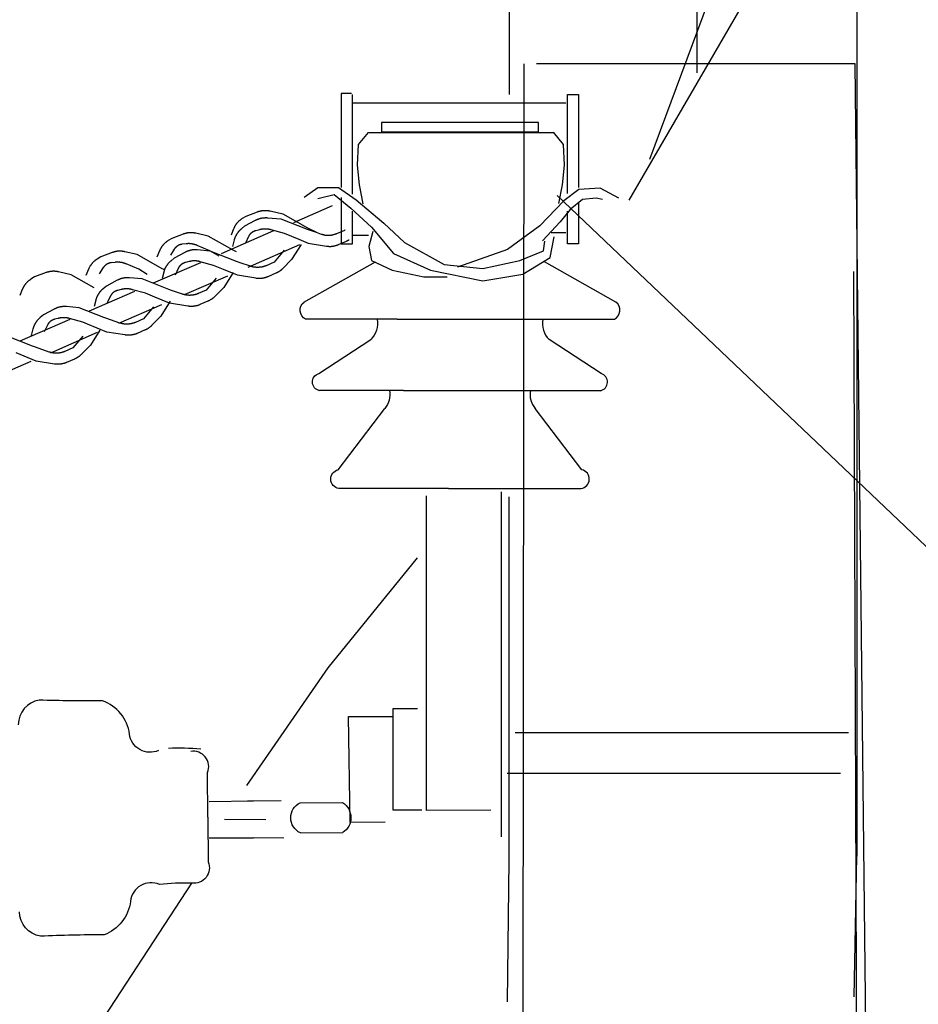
# Model space of a CAD drawing. Extents: x 10527 to 38812, y 13847 to 37526.
# Tile 27 of 256: x 35710.78 to 35715.97, y 32872.31 to 32878. Entities that reach past the tile are written whole.
import ezdxf

# ---------------------------------------------------------------- set-up
doc = ezdxf.new("R2010")
doc.units = 0
doc.header["$LTSCALE"] = 0.5
doc.header["$MEASUREMENT"] = 0

msp = doc.modelspace()

# ---------------------------------------------------------------- linework, layer by layer
at = {"elevation": -629.582}
for points in [[(35714.6986, 32883.7987), (35714.689, 32877.6883)], [(35714.2978, 32876.9545), (35715.0496, 32878.2463), (35715.7774, 32879.6551), (35715.7774, 32881.8391), (35715.2842, 32881.8391)], [(35715.3076, 32881.8631), (35715.3076, 32879.4205), (35715.0022, 32878.7629), (35714.4154, 32877.1891)], [(35713.6048, 32881.6147), (35713.6048, 32877.5647)], [(35715.613, 32881.6147), (35715.613, 32873.1661)], [(35713.6206, 32786.8425), (35713.6916, 32877.7415)], [(35715.6046, 32877.7415), (35713.7626, 32877.7415)], [(35716.5966, 32786.5825), (35715.6046, 32877.7415)], [(35712.6358, 32877.5701), (35712.6358, 32877.0271)], [(35712.6952, 32877.5701), (35712.6358, 32877.5701)], [(35712.7, 32876.9881), (35712.7, 32877.5647)], [(35713.9426, 32876.9929), (35713.9426, 32877.5647)], [(35713.9426, 32877.5647), (35714.0068, 32877.5647)], [(35714.0068, 32877.5647), (35714.0068, 32877.0271)], [(35712.7, 32877.5155), (35713.933, 32877.5155)], [(35713.7752, 32877.4021), (35712.8674, 32877.4021), (35712.8674, 32877.3481), (35713.7752, 32877.3481), (35713.7752, 32877.4021)], [(35712.7618, 32876.9329), (35712.7402, 32877.0415), (35712.7288, 32877.1555), (35712.7348, 32877.2749), (35712.7924, 32877.3451)], [(35712.7924, 32877.3451), (35713.861, 32877.3451)], [(35713.8922, 32876.9341), (35713.9138, 32877.0421), (35713.9246, 32877.1561), (35713.9192, 32877.2755), (35713.861, 32877.3457)], [(35712.421, 32876.9713), (35712.5002, 32877.0271), (35712.6196, 32877.0271), (35712.7228, 32876.9557), (35712.8818, 32876.8207), (35713.0006, 32876.7091), (35713.231, 32876.5819), (35713.4536, 32876.5585), (35713.6678, 32876.6059), (35713.8034, 32876.6617), (35713.8112, 32876.7169)], [(35712.5002, 32876.9635), (35712.5956, 32876.9869), (35712.691, 32876.9077), (35712.8104, 32876.7967), (35712.9376, 32876.6455), (35713.1518, 32876.5501), (35713.4536, 32876.4871), (35713.684, 32876.5267), (35713.843, 32876.6221), (35713.8664, 32876.7409)], [(35714.2384, 32876.9647), (35714.1304, 32877.0223), (35714.0074, 32877.0151), (35713.921, 32876.9503), (35713.7836, 32876.8057), (35713.5958, 32876.6689), (35713.3072, 32876.5675)], [(35712.6358, 32876.9683), (35712.6358, 32876.7019)], [(35714.1448, 32876.9575), (35714.1088, 32876.9647), (35714.029, 32876.9575), (35713.957, 32876.8999), (35713.8994, 32876.8279), (35713.798, 32876.7193)], [(35717.7296, 32852.1165), (35717.7296, 32853.2415), (35717.8716, 32854.9735), (35718.7216, 32857.4835), (35719.4296, 32859.9945), (35719.9966, 32862.5045), (35719.6658, 32869.2101), (35717.5879, 32873.4563), (35713.8837, 32876.9798)], [(35714.0068, 32876.9383), (35714.0068, 32876.7019)], [(35712.001, 32876.7541), (35712.0154, 32876.7901), (35712.0166, 32876.7919), (35712.0172, 32876.7937), (35712.0184, 32876.7961), (35712.019, 32876.7979), (35712.0202, 32876.7997), (35712.0214, 32876.8015), (35712.022, 32876.8039), (35712.0232, 32876.8057), (35712.0244, 32876.8075), (35712.0256, 32876.8093), (35712.0268, 32876.8111), (35712.028, 32876.8129), (35712.0292, 32876.8147), (35712.0304, 32876.8165), (35712.0316, 32876.8183), (35712.0334, 32876.8201), (35712.0346, 32876.8219), (35712.0358, 32876.8237), (35712.0376, 32876.8249), (35712.0388, 32876.8267), (35712.0406, 32876.8285), (35712.0418, 32876.8297), (35712.0436, 32876.8315), (35712.0448, 32876.8333), (35712.0466, 32876.8345), (35712.0484, 32876.8363), (35712.0502, 32876.8375), (35712.0514, 32876.8387), (35712.0532, 32876.8405), (35712.055, 32876.8417), (35712.0568, 32876.8429), (35712.0586, 32876.8441), (35712.0604, 32876.8453), (35712.0622, 32876.8465), (35712.064, 32876.8477), (35712.0658, 32876.8489), (35712.0658, 32876.8495), (35712.0868, 32876.8621), (35712.1528, 32876.8867), (35712.154, 32876.8873), (35712.1564, 32876.8879), (35712.1582, 32876.8885), (35712.1606, 32876.8891), (35712.1624, 32876.8897), (35712.1648, 32876.8903), (35712.1666, 32876.8909), (35712.169, 32876.8915), (35712.1708, 32876.8921), (35712.1732, 32876.8921), (35712.1756, 32876.8927), (35712.1774, 32876.8933), (35712.1798, 32876.8933), (35712.1822, 32876.8939), (35712.184, 32876.8939), (35712.1864, 32876.8939), (35712.1882, 32876.8945), (35712.1906, 32876.8945), (35712.193, 32876.8945), (35712.1948, 32876.8945), (35712.1972, 32876.8945), (35712.1996, 32876.8945), (35712.2014, 32876.8945), (35712.2038, 32876.8945), (35712.2062, 32876.8939), (35712.208, 32876.8939), (35712.2104, 32876.8939), (35712.2128, 32876.8933), (35712.2146, 32876.8933), (35712.217, 32876.8927), (35712.2194, 32876.8927), (35712.2212, 32876.8921), (35712.2236, 32876.8915), (35712.2248, 32876.8915), (35712.2974, 32876.8747), (35712.4414, 32876.7937), (35712.4888, 32876.7703)], [(35712.361, 32876.8255), (35712.5854, 32876.9227)], [(35712.7, 32876.7019), (35712.7, 32876.8891)], [(35713.9426, 32876.7019), (35713.9426, 32876.8891)], [(35712.0088, 32876.6863), (35712.0184, 32876.7241), (35712.019, 32876.7253), (35712.0196, 32876.7277), (35712.0202, 32876.7301), (35712.0208, 32876.7319), (35712.0214, 32876.7337), (35712.0226, 32876.7361), (35712.0232, 32876.7379), (35712.0238, 32876.7403), (35712.025, 32876.7421), (35712.0256, 32876.7439), (35712.0268, 32876.7463), (35712.0274, 32876.7481), (35712.0286, 32876.7499), (35712.0298, 32876.7523), (35712.031, 32876.7541), (35712.0316, 32876.7559), (35712.0328, 32876.7577), (35712.034, 32876.7595), (35712.0352, 32876.7613), (35712.0364, 32876.7631), (35712.0376, 32876.7649), (35712.0394, 32876.7667), (35712.0406, 32876.7685), (35712.0418, 32876.7703), (35712.043, 32876.7721), (35712.0448, 32876.7739), (35712.046, 32876.7757), (35712.0478, 32876.7769), (35712.049, 32876.7787), (35712.0508, 32876.7805), (35712.052, 32876.7817), (35712.0538, 32876.7835), (35712.0556, 32876.7847), (35712.0568, 32876.7865), (35712.0586, 32876.7877), (35712.0604, 32876.7889), (35712.0604, 32876.7889), (35712.079, 32876.8045), (35712.1414, 32876.8381), (35712.1426, 32876.8387), (35712.1444, 32876.8399), (35712.1468, 32876.8405), (35712.1486, 32876.8417), (35712.1504, 32876.8423), (35712.1528, 32876.8435), (35712.1546, 32876.8441), (35712.157, 32876.8447), (35712.1588, 32876.8459), (35712.1606, 32876.8465), (35712.163, 32876.8471), (35712.1648, 32876.8477), (35712.1672, 32876.8483), (35712.1696, 32876.8489), (35712.1714, 32876.8495), (35712.1738, 32876.8501), (35712.1756, 32876.8501), (35712.178, 32876.8507), (35712.1798, 32876.8513), (35712.1822, 32876.8513), (35712.1846, 32876.8519), (35712.1864, 32876.8519), (35712.1888, 32876.8525), (35712.1912, 32876.8525), (35712.193, 32876.8525), (35712.1954, 32876.8525), (35712.1978, 32876.8531), (35712.1996, 32876.8531), (35712.202, 32876.8531), (35712.2044, 32876.8531), (35712.2062, 32876.8525), (35712.2086, 32876.8525), (35712.211, 32876.8525), (35712.2122, 32876.8525), (35712.2866, 32876.8459), (35712.4396, 32876.7853), (35712.49, 32876.7679)], [(35712.0316, 32876.6551), (35712.0118, 32876.6647), (35711.8678, 32876.7457), (35711.7952, 32876.7625), (35711.794, 32876.7625), (35711.7916, 32876.7631), (35711.7898, 32876.7631), (35711.7874, 32876.7637), (35711.7856, 32876.7643), (35711.7832, 32876.7643), (35711.7808, 32876.7649), (35711.779, 32876.7649), (35711.7766, 32876.7649), (35711.7742, 32876.7655), (35711.7724, 32876.7655), (35711.77, 32876.7655), (35711.7676, 32876.7655), (35711.7658, 32876.7655), (35711.7634, 32876.7655), (35711.761, 32876.7655), (35711.7592, 32876.7649), (35711.7568, 32876.7649), (35711.7544, 32876.7649), (35711.7526, 32876.7643), (35711.7502, 32876.7643), (35711.7478, 32876.7643), (35711.746, 32876.7637), (35711.7436, 32876.7631), (35711.7418, 32876.7631), (35711.7394, 32876.7625), (35711.7376, 32876.7619), (35711.7352, 32876.7613), (35711.7328, 32876.7607), (35711.731, 32876.7601), (35711.7286, 32876.7595), (35711.7268, 32876.7589), (35711.7244, 32876.7583), (35711.7232, 32876.7577), (35711.6572, 32876.7331), (35711.6362, 32876.7199), (35711.6362, 32876.7199), (35711.6344, 32876.7187), (35711.6326, 32876.7175), (35711.6308, 32876.7163), (35711.629, 32876.7151), (35711.6272, 32876.7139), (35711.6254, 32876.7127), (35711.6236, 32876.7115), (35711.6224, 32876.7097), (35711.6206, 32876.7085), (35711.6188, 32876.7067), (35711.617, 32876.7055), (35711.6158, 32876.7037), (35711.614, 32876.7025), (35711.6122, 32876.7007), (35711.611, 32876.6995), (35711.6092, 32876.6977), (35711.608, 32876.6959), (35711.6068, 32876.6941), (35711.605, 32876.6929), (35711.6038, 32876.6911), (35711.6026, 32876.6893), (35711.6008, 32876.6875), (35711.5996, 32876.6857), (35711.5984, 32876.6839), (35711.5972, 32876.6821), (35711.596, 32876.6803), (35711.5948, 32876.6785), (35711.5936, 32876.6767), (35711.593, 32876.6743), (35711.5918, 32876.6725), (35711.5906, 32876.6707), (35711.5894, 32876.6689), (35711.5888, 32876.6665), (35711.5876, 32876.6647), (35711.587, 32876.6629), (35711.5864, 32876.6611), (35711.5714, 32876.6251)], [(35712.2452, 32876.7757), (35711.9422, 32876.6443)], [(35712.0838, 32876.7073), (35712.1018, 32876.7451), (35712.1018, 32876.7451), (35712.1024, 32876.7463), (35712.103, 32876.7475), (35712.1036, 32876.7481), (35712.1042, 32876.7493), (35712.1048, 32876.7499), (35712.1054, 32876.7511), (35712.106, 32876.7517), (35712.1066, 32876.7529), (35712.1072, 32876.7535), (35712.1078, 32876.7547), (35712.1084, 32876.7553), (35712.109, 32876.7565), (35712.1096, 32876.7571), (35712.1102, 32876.7583), (35712.1108, 32876.7589), (35712.112, 32876.7601), (35712.1126, 32876.7607), (35712.1132, 32876.7613), (35712.1138, 32876.7625), (35712.115, 32876.7631), (35712.1156, 32876.7637), (35712.1162, 32876.7643), (35712.1174, 32876.7655), (35712.118, 32876.7661), (35712.1186, 32876.7667), (35712.1198, 32876.7673), (35712.1204, 32876.7679), (35712.1216, 32876.7685), (35712.1222, 32876.7691), (35712.1234, 32876.7703), (35712.124, 32876.7709), (35712.1252, 32876.7715), (35712.1258, 32876.7721), (35712.127, 32876.7727), (35712.1276, 32876.7727), (35712.1288, 32876.7733), (35712.13, 32876.7739), (35712.1306, 32876.7745), (35712.1318, 32876.7751), (35712.133, 32876.7757), (35712.1336, 32876.7757), (35712.1348, 32876.7763), (35712.136, 32876.7769), (35712.1366, 32876.7769), (35712.1378, 32876.7775), (35712.139, 32876.7781), (35712.1402, 32876.7781), (35712.1408, 32876.7787), (35712.142, 32876.7787), (35712.1432, 32876.7793), (35712.1432, 32876.7793), (35712.1648, 32876.7847), (35712.1666, 32876.7853), (35712.169, 32876.7853), (35712.1708, 32876.7859), (35712.1732, 32876.7865), (35712.175, 32876.7865), (35712.1774, 32876.7871), (35712.1798, 32876.7877), (35712.1816, 32876.7877), (35712.184, 32876.7877), (35712.1864, 32876.7883), (35712.1882, 32876.7883), (35712.1906, 32876.7883), (35712.193, 32876.7883), (35712.1948, 32876.7883), (35712.1972, 32876.7883), (35712.1996, 32876.7883), (35712.2014, 32876.7883), (35712.2038, 32876.7883), (35712.2062, 32876.7883), (35712.208, 32876.7877), (35712.2104, 32876.7877), (35712.2122, 32876.7877), (35712.2146, 32876.7871), (35712.217, 32876.7865), (35712.2188, 32876.7865), (35712.2212, 32876.7859), (35712.223, 32876.7853), (35712.2254, 32876.7853), (35712.2278, 32876.7847), (35712.2296, 32876.7841), (35712.3058, 32876.7631), (35712.3904, 32876.7277)], [(35712.49, 32876.7679), (35712.52, 32876.7577), (35712.5206, 32876.7577), (35712.5224, 32876.7571), (35712.5248, 32876.7565), (35712.5266, 32876.7559), (35712.529, 32876.7553), (35712.5308, 32876.7547), (35712.5332, 32876.7541), (35712.535, 32876.7535), (35712.5374, 32876.7529), (35712.5398, 32876.7529), (35712.5416, 32876.7523), (35712.544, 32876.7523), (35712.5458, 32876.7517), (35712.5482, 32876.7517), (35712.5506, 32876.7517), (35712.5524, 32876.7511), (35712.5548, 32876.7511), (35712.5572, 32876.7511), (35712.559, 32876.7511), (35712.5614, 32876.7511), (35712.5638, 32876.7511), (35712.5656, 32876.7511), (35712.568, 32876.7511), (35712.5704, 32876.7517), (35712.5722, 32876.7517), (35712.5746, 32876.7517), (35712.577, 32876.7523), (35712.5788, 32876.7523), (35712.5812, 32876.7529), (35712.583, 32876.7529), (35712.5854, 32876.7535), (35712.5878, 32876.7541), (35712.5896, 32876.7547), (35712.592, 32876.7553), (35712.5938, 32876.7553), (35712.5962, 32876.7565), (35712.598, 32876.7571), (35712.6004, 32876.7577), (35712.6022, 32876.7583), (35712.6046, 32876.7589), (35712.6064, 32876.7595), (35712.6088, 32876.7607), (35712.6106, 32876.7613), (35712.6106, 32876.7613), (35712.6562, 32876.7811), (35712.6592, 32876.7847)], [(35712.8182, 32876.7727), (35712.7942, 32876.6851), (35712.8104, 32876.6059), (35712.9292, 32876.5501), (35713.1122, 32876.5105), (35713.2472, 32876.5105)], [(35713.849, 32876.7661), (35713.933, 32876.7661)], [(35711.9302, 32876.6293), (35711.8762, 32876.6611), (35711.8036, 32876.6923), (35711.8012, 32876.6929), (35711.7994, 32876.6935), (35711.7976, 32876.6947), (35711.7952, 32876.6953), (35711.7934, 32876.6959), (35711.791, 32876.6965), (35711.7892, 32876.6971), (35711.7868, 32876.6977), (35711.785, 32876.6983), (35711.7826, 32876.6989), (35711.7808, 32876.6995), (35711.7784, 32876.7001), (35711.776, 32876.7001), (35711.7742, 32876.7007), (35711.7718, 32876.7007), (35711.7694, 32876.7013), (35711.7676, 32876.7013), (35711.7652, 32876.7019), (35711.7634, 32876.7019), (35711.761, 32876.7019), (35711.7586, 32876.7025), (35711.7568, 32876.7025), (35711.7544, 32876.7025), (35711.752, 32876.7025), (35711.7502, 32876.7025), (35711.7478, 32876.7019), (35711.7454, 32876.7019), (35711.7436, 32876.7019), (35711.7412, 32876.7019), (35711.7394, 32876.7013), (35711.7172, 32876.6989), (35711.7172, 32876.6989), (35711.716, 32876.6989), (35711.7148, 32876.6989), (35711.7136, 32876.6983), (35711.713, 32876.6983), (35711.7118, 32876.6983), (35711.7106, 32876.6977), (35711.7094, 32876.6977), (35711.7082, 32876.6971), (35711.7076, 32876.6971), (35711.7064, 32876.6965), (35711.7052, 32876.6965), (35711.704, 32876.6959), (35711.7034, 32876.6959), (35711.7022, 32876.6953), (35711.701, 32876.6947), (35711.7004, 32876.6947), (35711.6992, 32876.6941), (35711.698, 32876.6935), (35711.6974, 32876.6929), (35711.6962, 32876.6929), (35711.695, 32876.6923), (35711.6944, 32876.6917), (35711.6932, 32876.6911), (35711.692, 32876.6905), (35711.6914, 32876.6899), (35711.6902, 32876.6893), (35711.6896, 32876.6887), (35711.6884, 32876.6881), (35711.6878, 32876.6875), (35711.6866, 32876.6869), (35711.686, 32876.6863), (35711.6848, 32876.6857), (35711.6842, 32876.6851), (35711.6836, 32876.6839), (35711.6824, 32876.6833), (35711.6818, 32876.6827), (35711.6812, 32876.6821), (35711.68, 32876.6809), (35711.6794, 32876.6803), (35711.6788, 32876.6797), (35711.6776, 32876.6785), (35711.677, 32876.6779), (35711.6764, 32876.6773), (35711.6758, 32876.6761), (35711.6752, 32876.6755), (35711.6746, 32876.6743), (35711.6734, 32876.6737), (35711.6728, 32876.6725), (35711.6722, 32876.6719), (35711.6716, 32876.6707), (35711.6716, 32876.6707), (35711.6488, 32876.6359)], [(35712.4036, 32876.6971), (35712.349, 32876.6113), (35712.2974, 32876.5585), (35712.2974, 32876.5585), (35712.2956, 32876.5567), (35712.2944, 32876.5555), (35712.2926, 32876.5537), (35712.2908, 32876.5525), (35712.2896, 32876.5507), (35712.2878, 32876.5495), (35712.286, 32876.5483), (35712.2842, 32876.5471), (35712.2824, 32876.5453), (35712.2806, 32876.5441), (35712.2788, 32876.5429), (35712.277, 32876.5417), (35712.2752, 32876.5405), (35712.2734, 32876.5393), (35712.2716, 32876.5381), (35712.2698, 32876.5369), (35712.2674, 32876.5363), (35712.2656, 32876.5351), (35712.2638, 32876.5339), (35712.262, 32876.5333), (35712.2596, 32876.5321), (35712.2578, 32876.5315), (35712.2578, 32876.5315), (35712.2122, 32876.5117), (35712.2104, 32876.5105), (35712.208, 32876.5099), (35712.2062, 32876.5093), (35712.2038, 32876.5081), (35712.202, 32876.5075), (35712.1996, 32876.5069), (35712.1978, 32876.5063), (35712.1954, 32876.5057), (35712.1936, 32876.5051), (35712.1912, 32876.5045), (35712.1894, 32876.5039), (35712.187, 32876.5033), (35712.1852, 32876.5033), (35712.1828, 32876.5027), (35712.1804, 32876.5027), (35712.1786, 32876.5021), (35712.1762, 32876.5021), (35712.1738, 32876.5015), (35712.172, 32876.5015), (35712.1696, 32876.5015), (35712.1672, 32876.5009), (35712.1654, 32876.5009), (35712.163, 32876.5009), (35712.1606, 32876.5009), (35712.1588, 32876.5009), (35712.1564, 32876.5009), (35712.154, 32876.5015), (35712.1522, 32876.5015), (35712.1498, 32876.5015), (35712.1474, 32876.5021), (35712.1456, 32876.5021), (35712.1432, 32876.5027), (35712.142, 32876.5027), (35712.0364, 32876.5195), (35711.9554, 32876.5531)], [(35712.0976, 32876.5675), (35712.3964, 32876.6971)], [(35712.3904, 32876.7277), (35712.4444, 32876.7055), (35712.55, 32876.6887), (35712.5512, 32876.6881), (35712.5536, 32876.6881), (35712.556, 32876.6881), (35712.5578, 32876.6875), (35712.5602, 32876.6875), (35712.5626, 32876.6875), (35712.5644, 32876.6869), (35712.5668, 32876.6869), (35712.5692, 32876.6869), (35712.571, 32876.6869), (35712.5734, 32876.6869), (35712.5758, 32876.6869), (35712.5776, 32876.6869), (35712.58, 32876.6875), (35712.5824, 32876.6875), (35712.5842, 32876.6875), (35712.5866, 32876.6881), (35712.5884, 32876.6881), (35712.5908, 32876.6887), (35712.5932, 32876.6893), (35712.595, 32876.6893), (35712.5974, 32876.6899), (35712.5992, 32876.6905), (35712.6016, 32876.6911), (35712.604, 32876.6917), (35712.6058, 32876.6923), (35712.6082, 32876.6929), (35712.61, 32876.6935), (35712.6118, 32876.6941), (35712.6142, 32876.6947), (35712.616, 32876.6959), (35712.6184, 32876.6965), (35712.6202, 32876.6971), (35712.6658, 32876.7169), (35712.6658, 32876.7169), (35712.6676, 32876.7181), (35712.67, 32876.7187), (35712.6718, 32876.7199), (35712.6736, 32876.7211), (35712.676, 32876.7217), (35712.6778, 32876.7229), (35712.6796, 32876.7241), (35712.6808, 32876.7247)], [(35712.6358, 32876.7019), (35712.7, 32876.7019)], [(35712.7048, 32876.7511), (35712.7936, 32876.7511)], [(35714.0068, 32876.7019), (35713.9426, 32876.7019)], [(35711.6164, 32876.5507), (35711.6014, 32876.5579), (35711.4574, 32876.6389), (35711.3848, 32876.6557), (35711.3836, 32876.6557), (35711.3818, 32876.6563), (35711.3794, 32876.6569), (35711.377, 32876.6569), (35711.3752, 32876.6575), (35711.3728, 32876.6575), (35711.3704, 32876.6581), (35711.3686, 32876.6581), (35711.3662, 32876.6581), (35711.3638, 32876.6587), (35711.362, 32876.6587), (35711.3596, 32876.6587), (35711.3572, 32876.6587), (35711.3554, 32876.6587), (35711.353, 32876.6587), (35711.3506, 32876.6587), (35711.3488, 32876.6587), (35711.3464, 32876.6581), (35711.3446, 32876.6581), (35711.3422, 32876.6581), (35711.3398, 32876.6575), (35711.338, 32876.6575), (35711.3356, 32876.6569), (35711.3332, 32876.6563), (35711.3314, 32876.6563), (35711.329, 32876.6557), (35711.3272, 32876.6551), (35711.3248, 32876.6545), (35711.323, 32876.6539), (35711.3206, 32876.6533), (35711.3188, 32876.6527), (35711.3164, 32876.6521), (35711.3146, 32876.6515), (35711.3128, 32876.6509), (35711.2468, 32876.6263), (35711.2264, 32876.6131), (35711.2258, 32876.6131), (35711.224, 32876.6119), (35711.2222, 32876.6107), (35711.2204, 32876.6095), (35711.2186, 32876.6083), (35711.2168, 32876.6071), (35711.215, 32876.6059), (35711.2132, 32876.6047), (35711.212, 32876.6029), (35711.2102, 32876.6017), (35711.2084, 32876.6005), (35711.2066, 32876.5987), (35711.2054, 32876.5975), (35711.2036, 32876.5957), (35711.2018, 32876.5939), (35711.2006, 32876.5927), (35711.1988, 32876.5909), (35711.1976, 32876.5891), (35711.1964, 32876.5879), (35711.1946, 32876.5861), (35711.1934, 32876.5843), (35711.1922, 32876.5825), (35711.191, 32876.5807), (35711.1892, 32876.5789), (35711.188, 32876.5771), (35711.1868, 32876.5753), (35711.1856, 32876.5735), (35711.1844, 32876.5717), (35711.1832, 32876.5699), (35711.1826, 32876.5675), (35711.1814, 32876.5657), (35711.1802, 32876.5639), (35711.179, 32876.5621), (35711.1784, 32876.5597), (35711.1772, 32876.5579), (35711.1766, 32876.5561), (35711.176, 32876.5543), (35711.161, 32876.5183)], [(35712.0526, 32876.5921), (35712.0316, 32876.5993), (35711.878, 32876.6599), (35711.8042, 32876.6665), (35711.8024, 32876.6665), (35711.8006, 32876.6665), (35711.7982, 32876.6671), (35711.7958, 32876.6671), (35711.794, 32876.6671), (35711.7916, 32876.6671), (35711.7892, 32876.6671), (35711.7874, 32876.6671), (35711.785, 32876.6665), (35711.7826, 32876.6665), (35711.7808, 32876.6665), (35711.7784, 32876.6659), (35711.7766, 32876.6659), (35711.7742, 32876.6659), (35711.7718, 32876.6653), (35711.77, 32876.6647), (35711.7676, 32876.6647), (35711.7652, 32876.6641), (35711.7634, 32876.6635), (35711.761, 32876.6629), (35711.7592, 32876.6623), (35711.7568, 32876.6617), (35711.755, 32876.6611), (35711.7526, 32876.6605), (35711.7508, 32876.6599), (35711.7484, 32876.6593), (35711.7466, 32876.6581), (35711.7448, 32876.6575), (35711.7424, 32876.6563), (35711.7406, 32876.6557), (35711.7382, 32876.6545), (35711.7364, 32876.6539), (35711.7346, 32876.6527), (35711.7328, 32876.6521), (35711.671, 32876.6191), (35711.6524, 32876.6035), (35711.6524, 32876.6035), (35711.6506, 32876.6017), (35711.6488, 32876.6005), (35711.647, 32876.5987), (35711.6458, 32876.5975), (35711.644, 32876.5957), (35711.6422, 32876.5945), (35711.641, 32876.5927), (35711.6392, 32876.5909), (35711.638, 32876.5897), (35711.6368, 32876.5879), (35711.635, 32876.5861), (35711.6338, 32876.5843), (35711.6326, 32876.5825), (35711.6308, 32876.5807), (35711.6296, 32876.5789), (35711.6284, 32876.5771), (35711.6272, 32876.5753), (35711.626, 32876.5735), (35711.6248, 32876.5717), (35711.6236, 32876.5699), (35711.6224, 32876.5681), (35711.6218, 32876.5663), (35711.6206, 32876.5639), (35711.6194, 32876.5621), (35711.6188, 32876.5603), (35711.6176, 32876.5585), (35711.617, 32876.5561), (35711.6158, 32876.5543), (35711.6152, 32876.5519), (35711.614, 32876.5501), (35711.6134, 32876.5483), (35711.6128, 32876.5459), (35711.6122, 32876.5441), (35711.6116, 32876.5417), (35711.611, 32876.5399), (35711.6104, 32876.5381), (35711.6008, 32876.5003)], [(35712.3064, 32876.6647), (35712.2482, 32876.5957), (35712.2026, 32876.5753), (35712.2026, 32876.5753), (35712.2002, 32876.5747), (35712.1984, 32876.5741), (35712.1966, 32876.5729), (35712.1942, 32876.5723), (35712.1924, 32876.5717), (35712.19, 32876.5711), (35712.1882, 32876.5705), (35712.1858, 32876.5699), (35712.184, 32876.5693), (35712.1816, 32876.5687), (35712.1792, 32876.5681), (35712.1774, 32876.5675), (35712.175, 32876.5675), (35712.1732, 32876.5669), (35712.1708, 32876.5663), (35712.1684, 32876.5663), (35712.1666, 32876.5657), (35712.1642, 32876.5657), (35712.1618, 32876.5657), (35712.16, 32876.5651), (35712.1576, 32876.5651), (35712.1558, 32876.5651), (35712.1534, 32876.5651), (35712.151, 32876.5651), (35712.1492, 32876.5651), (35712.1468, 32876.5651), (35712.1444, 32876.5651), (35712.1426, 32876.5657), (35712.1402, 32876.5657), (35712.1378, 32876.5663), (35712.136, 32876.5663), (35712.1336, 32876.5663), (35712.1312, 32876.5669), (35712.1294, 32876.5675), (35712.127, 32876.5675), (35712.1252, 32876.5681), (35712.1228, 32876.5687), (35712.1204, 32876.5693), (35712.1186, 32876.5699), (35712.1162, 32876.5705), (35712.1144, 32876.5711), (35712.112, 32876.5717), (35712.1114, 32876.5717), (35712.0526, 32876.5921)], [(35711.5156, 32876.5249), (35711.4658, 32876.5543), (35711.3932, 32876.5855), (35711.3914, 32876.5861), (35711.389, 32876.5867), (35711.3872, 32876.5879), (35711.3848, 32876.5885), (35711.383, 32876.5891), (35711.3806, 32876.5897), (35711.3788, 32876.5903), (35711.3764, 32876.5909), (35711.3746, 32876.5915), (35711.3722, 32876.5921), (35711.3704, 32876.5927), (35711.368, 32876.5933), (35711.3662, 32876.5933), (35711.3638, 32876.5939), (35711.3614, 32876.5945), (35711.3596, 32876.5945), (35711.3572, 32876.5951), (35711.3548, 32876.5951), (35711.353, 32876.5951), (35711.3506, 32876.5951), (35711.3482, 32876.5957), (35711.3464, 32876.5957), (35711.344, 32876.5957), (35711.3416, 32876.5957), (35711.3398, 32876.5957), (35711.3374, 32876.5957), (35711.335, 32876.5951), (35711.3332, 32876.5951), (35711.3308, 32876.5951), (35711.329, 32876.5945), (35711.3068, 32876.5921), (35711.3068, 32876.5921), (35711.3056, 32876.5921), (35711.3044, 32876.5921), (35711.3038, 32876.5915), (35711.3026, 32876.5915), (35711.3014, 32876.5915), (35711.3002, 32876.5909), (35711.299, 32876.5909), (35711.2984, 32876.5903), (35711.2972, 32876.5903), (35711.296, 32876.5897), (35711.2948, 32876.5897), (35711.2942, 32876.5891), (35711.293, 32876.5891), (35711.2918, 32876.5885), (35711.2906, 32876.5879), (35711.29, 32876.5879), (35711.2888, 32876.5873), (35711.2876, 32876.5867), (35711.287, 32876.5861), (35711.2858, 32876.5861), (35711.2846, 32876.5855), (35711.284, 32876.5849), (35711.2828, 32876.5843), (35711.2822, 32876.5837), (35711.281, 32876.5831), (35711.2798, 32876.5825), (35711.2792, 32876.5819), (35711.278, 32876.5813), (35711.2774, 32876.5807), (35711.2762, 32876.5801), (35711.2756, 32876.5795), (35711.275, 32876.5789), (35711.2738, 32876.5783), (35711.2732, 32876.5771), (35711.272, 32876.5765), (35711.2714, 32876.5759), (35711.2708, 32876.5753), (35711.2696, 32876.5747), (35711.269, 32876.5735), (35711.2684, 32876.5729), (35711.2678, 32876.5723), (35711.2666, 32876.5711), (35711.266, 32876.5705), (35711.2654, 32876.5693), (35711.2648, 32876.5687), (35711.2642, 32876.5675), (35711.2636, 32876.5669), (35711.2624, 32876.5663), (35711.2618, 32876.5651), (35711.2612, 32876.5645), (35711.2612, 32876.5639), (35711.2384, 32876.5291)], [(35711.8228, 32876.5921), (35711.5498, 32876.4739)], [(35711.9554, 32876.5531), (35711.8978, 32876.5771), (35711.8216, 32876.5981), (35711.8198, 32876.5987), (35711.8174, 32876.5993), (35711.815, 32876.5999), (35711.8132, 32876.5999), (35711.8108, 32876.6005), (35711.809, 32876.6011), (35711.8066, 32876.6011), (35711.8042, 32876.6017), (35711.8024, 32876.6017), (35711.8, 32876.6023), (35711.7976, 32876.6023), (35711.7958, 32876.6023), (35711.7934, 32876.6023), (35711.791, 32876.6023), (35711.7892, 32876.6029), (35711.7868, 32876.6029), (35711.7844, 32876.6023), (35711.7826, 32876.6023), (35711.7802, 32876.6023), (35711.7778, 32876.6023), (35711.776, 32876.6023), (35711.7736, 32876.6017), (35711.7712, 32876.6017), (35711.7694, 32876.6011), (35711.767, 32876.6011), (35711.7652, 32876.6005), (35711.7628, 32876.5999), (35711.7604, 32876.5999), (35711.7586, 32876.5993), (35711.7568, 32876.5987), (35711.7352, 32876.5933), (35711.7352, 32876.5933), (35711.734, 32876.5927), (35711.7328, 32876.5927), (35711.7316, 32876.5921), (35711.731, 32876.5921), (35711.7298, 32876.5915), (35711.7286, 32876.5909), (35711.728, 32876.5909), (35711.7268, 32876.5903), (35711.7256, 32876.5897), (35711.7244, 32876.5897), (35711.7238, 32876.5891), (35711.7226, 32876.5885), (35711.722, 32876.5879), (35711.7208, 32876.5873), (35711.7196, 32876.5873), (35711.719, 32876.5867), (35711.7178, 32876.5861), (35711.7172, 32876.5855), (35711.716, 32876.5849), (35711.7148, 32876.5843), (35711.7142, 32876.5837), (35711.7136, 32876.5831), (35711.7124, 32876.5819), (35711.7118, 32876.5813), (35711.7106, 32876.5807), (35711.71, 32876.5801), (35711.7088, 32876.5795), (35711.7082, 32876.5789), (35711.7076, 32876.5777), (35711.7064, 32876.5771), (35711.7058, 32876.5765), (35711.7052, 32876.5753), (35711.7046, 32876.5747), (35711.7034, 32876.5741), (35711.7028, 32876.5729), (35711.7022, 32876.5723), (35711.7016, 32876.5717), (35711.701, 32876.5705), (35711.7004, 32876.5699), (35711.6992, 32876.5687), (35711.6986, 32876.5681), (35711.698, 32876.5669), (35711.6974, 32876.5663), (35711.6968, 32876.5651), (35711.6962, 32876.5639), (35711.6962, 32876.5633), (35711.6956, 32876.5621), (35711.695, 32876.5615), (35711.6944, 32876.5603), (35711.6938, 32876.5591), (35711.6938, 32876.5591), (35711.6758, 32876.5213)], [(35712.4204, 32876.3647), (35712.8332, 32876.5981)], [(35714.2222, 32876.3647), (35713.81, 32876.5981)], [(35711.209, 32876.4481), (35711.0752, 32876.5231), (35711.0026, 32876.5399), (35711.0014, 32876.5399), (35710.999, 32876.5405), (35710.9972, 32876.5411), (35710.9948, 32876.5411), (35710.9924, 32876.5417), (35710.9906, 32876.5417), (35710.9882, 32876.5423), (35710.9858, 32876.5423), (35710.984, 32876.5423), (35710.9816, 32876.5429), (35710.9798, 32876.5429), (35710.9774, 32876.5429), (35710.975, 32876.5429), (35710.9732, 32876.5429), (35710.9708, 32876.5429), (35710.9684, 32876.5429), (35710.9666, 32876.5423), (35710.9642, 32876.5423), (35710.9618, 32876.5423), (35710.96, 32876.5417), (35710.9576, 32876.5417), (35710.9552, 32876.5411), (35710.9534, 32876.5411), (35710.951, 32876.5405), (35710.9492, 32876.5405), (35710.9468, 32876.5399), (35710.9444, 32876.5393), (35710.9426, 32876.5387), (35710.9402, 32876.5381), (35710.9384, 32876.5375), (35710.936, 32876.5369), (35710.9342, 32876.5363), (35710.9318, 32876.5357), (35710.9306, 32876.5351), (35710.8646, 32876.5105), (35710.8436, 32876.4973), (35710.8436, 32876.4973), (35710.8418, 32876.4961), (35710.84, 32876.4949), (35710.8382, 32876.4937), (35710.8364, 32876.4925), (35710.8346, 32876.4913), (35710.8328, 32876.4901), (35710.831, 32876.4889), (35710.8292, 32876.4871), (35710.828, 32876.4859), (35710.8262, 32876.4841), (35710.8244, 32876.4829), (35710.8226, 32876.4811), (35710.8214, 32876.4799), (35710.8196, 32876.4781), (35710.8184, 32876.4769), (35710.8166, 32876.4751), (35710.8154, 32876.4733), (35710.8136, 32876.4715), (35710.8124, 32876.4703), (35710.8112, 32876.4685), (35710.8094, 32876.4667), (35710.8082, 32876.4649), (35710.807, 32876.4631), (35710.8058, 32876.4613), (35710.8046, 32876.4595), (35710.8034, 32876.4577), (35710.8022, 32876.4559), (35710.801, 32876.4541), (35710.7998, 32876.4517), (35710.7992, 32876.4499), (35710.798, 32876.4481), (35710.7968, 32876.4463), (35710.7962, 32876.4439), (35710.795, 32876.4421), (35710.7944, 32876.4403), (35710.7932, 32876.4385), (35710.7788, 32876.4025)], [(35712.0112, 32876.5363), (35711.9572, 32876.4499), (35711.9056, 32876.3977), (35711.905, 32876.3971), (35711.9038, 32876.3959), (35711.902, 32876.3941), (35711.9008, 32876.3929), (35711.899, 32876.3911), (35711.8972, 32876.3899), (35711.8954, 32876.3881), (35711.8936, 32876.3869), (35711.8918, 32876.3857), (35711.8906, 32876.3845), (35711.8888, 32876.3827), (35711.887, 32876.3815), (35711.8852, 32876.3803), (35711.8828, 32876.3791), (35711.881, 32876.3779), (35711.8792, 32876.3773), (35711.8774, 32876.3761), (35711.8756, 32876.3749), (35711.8738, 32876.3737), (35711.8714, 32876.3725), (35711.8696, 32876.3719), (35711.8678, 32876.3707), (35711.8654, 32876.3701), (35711.8654, 32876.3701), (35711.8198, 32876.3503), (35711.818, 32876.3497), (35711.8162, 32876.3485), (35711.8138, 32876.3479), (35711.812, 32876.3473), (35711.8096, 32876.3461), (35711.8078, 32876.3455), (35711.8054, 32876.3449), (35711.8036, 32876.3443), (35711.8012, 32876.3437), (35711.7994, 32876.3431), (35711.797, 32876.3431), (35711.7946, 32876.3425), (35711.7928, 32876.3419), (35711.7904, 32876.3413), (35711.7886, 32876.3413), (35711.7862, 32876.3407), (35711.7838, 32876.3407), (35711.782, 32876.3407), (35711.7796, 32876.3401), (35711.7772, 32876.3401), (35711.7754, 32876.3401), (35711.773, 32876.3401), (35711.7706, 32876.3401), (35711.7688, 32876.3401), (35711.7664, 32876.3401), (35711.764, 32876.3401), (35711.7622, 32876.3401), (35711.7598, 32876.3401), (35711.7574, 32876.3407), (35711.7556, 32876.3407), (35711.7532, 32876.3407), (35711.7514, 32876.3413), (35711.7502, 32876.3413), (35711.644, 32876.3587), (35711.5588, 32876.3935)], [(35715.6313, 32867.3944), (35715.5953, 32876.5414)], [(35711.6554, 32876.4325), (35711.6392, 32876.4379), (35711.4862, 32876.4985), (35711.4118, 32876.5051), (35711.4106, 32876.5051), (35711.4082, 32876.5057), (35711.4064, 32876.5057), (35711.404, 32876.5057), (35711.4016, 32876.5057), (35711.3998, 32876.5057), (35711.3974, 32876.5057), (35711.395, 32876.5057), (35711.3932, 32876.5057), (35711.3908, 32876.5051), (35711.3884, 32876.5051), (35711.3866, 32876.5051), (35711.3842, 32876.5045), (35711.3818, 32876.5045), (35711.38, 32876.5039), (35711.3776, 32876.5039), (35711.3758, 32876.5033), (35711.3734, 32876.5027), (35711.371, 32876.5021), (35711.3692, 32876.5021), (35711.3668, 32876.5015), (35711.365, 32876.5003), (35711.3626, 32876.4997), (35711.3608, 32876.4991), (35711.3584, 32876.4985), (35711.3566, 32876.4979), (35711.3542, 32876.4973), (35711.3524, 32876.4961), (35711.3506, 32876.4955), (35711.3482, 32876.4943), (35711.3464, 32876.4937), (35711.3446, 32876.4925), (35711.3422, 32876.4913), (35711.341, 32876.4907), (35711.2792, 32876.4577), (35711.26, 32876.4421), (35711.26, 32876.4421), (35711.2582, 32876.4403), (35711.257, 32876.4391), (35711.2552, 32876.4379), (35711.2534, 32876.4361), (35711.2516, 32876.4349), (35711.2504, 32876.4331), (35711.2486, 32876.4313), (35711.2474, 32876.4301), (35711.2456, 32876.4283), (35711.2444, 32876.4265), (35711.2432, 32876.4247), (35711.2414, 32876.4235), (35711.2402, 32876.4217), (35711.239, 32876.4199), (35711.2378, 32876.4181), (35711.2366, 32876.4163), (35711.2354, 32876.4145), (35711.2342, 32876.4127), (35711.233, 32876.4109), (35711.2318, 32876.4085), (35711.2306, 32876.4067), (35711.2294, 32876.4049), (35711.2282, 32876.4031), (35711.2276, 32876.4013), (35711.2264, 32876.3989), (35711.2258, 32876.3971), (35711.2246, 32876.3953), (35711.224, 32876.3929), (35711.2228, 32876.3911), (35711.2222, 32876.3887), (35711.2216, 32876.3869), (35711.2204, 32876.3851), (35711.2198, 32876.3827), (35711.2192, 32876.3809), (35711.2186, 32876.3785), (35711.218, 32876.3767), (35711.2084, 32876.3389)], [(35711.914, 32876.5033), (35711.8564, 32876.4343), (35711.8102, 32876.4145), (35711.8102, 32876.4145), (35711.8084, 32876.4133), (35711.806, 32876.4127), (35711.8042, 32876.4121), (35711.8024, 32876.4109), (35711.8, 32876.4103), (35711.7982, 32876.4097), (35711.7958, 32876.4091), (35711.794, 32876.4085), (35711.7916, 32876.4079), (35711.7892, 32876.4073), (35711.7874, 32876.4067), (35711.785, 32876.4067), (35711.7832, 32876.4061), (35711.7808, 32876.4055), (35711.779, 32876.4055), (35711.7766, 32876.4049), (35711.7742, 32876.4049), (35711.7724, 32876.4043), (35711.77, 32876.4043), (35711.7676, 32876.4043), (35711.7658, 32876.4043), (35711.7634, 32876.4043), (35711.761, 32876.4037), (35711.7592, 32876.4037), (35711.7568, 32876.4037), (35711.7544, 32876.4043), (35711.7526, 32876.4043), (35711.7502, 32876.4043), (35711.7478, 32876.4043), (35711.746, 32876.4049), (35711.7436, 32876.4049), (35711.7412, 32876.4055), (35711.7394, 32876.4055), (35711.737, 32876.4061), (35711.7352, 32876.4067), (35711.7328, 32876.4067), (35711.7304, 32876.4073), (35711.7286, 32876.4079), (35711.7262, 32876.4085), (35711.7244, 32876.4091), (35711.722, 32876.4097), (35711.7202, 32876.4103), (35711.7196, 32876.4109), (35711.6554, 32876.4325)], [(35711.731, 32876.4085), (35711.98, 32876.5165)], [(35711.4412, 32876.4265), (35711.1796, 32876.3131)], [(35711.5588, 32876.3935), (35711.5054, 32876.4157), (35711.4292, 32876.4367), (35711.4274, 32876.4373), (35711.425, 32876.4379), (35711.4232, 32876.4385), (35711.4208, 32876.4391), (35711.419, 32876.4391), (35711.4166, 32876.4397), (35711.4142, 32876.4403), (35711.4124, 32876.4403), (35711.41, 32876.4409), (35711.4076, 32876.4409), (35711.4058, 32876.4409), (35711.4034, 32876.4409), (35711.401, 32876.4415), (35711.3992, 32876.4415), (35711.3968, 32876.4415), (35711.3944, 32876.4415), (35711.3926, 32876.4415), (35711.3902, 32876.4415), (35711.3884, 32876.4409), (35711.386, 32876.4409), (35711.3836, 32876.4409), (35711.3818, 32876.4409), (35711.3794, 32876.4403), (35711.377, 32876.4403), (35711.3752, 32876.4397), (35711.3728, 32876.4391), (35711.3704, 32876.4391), (35711.3686, 32876.4385), (35711.3662, 32876.4379), (35711.3644, 32876.4373), (35711.3428, 32876.4319), (35711.3428, 32876.4319), (35711.3416, 32876.4319), (35711.341, 32876.4313), (35711.3398, 32876.4313), (35711.3386, 32876.4307), (35711.3374, 32876.4301), (35711.3368, 32876.4301), (35711.3356, 32876.4295), (35711.3344, 32876.4289), (35711.3338, 32876.4289), (35711.3326, 32876.4283), (35711.3314, 32876.4277), (35711.3308, 32876.4271), (35711.3296, 32876.4271), (35711.3284, 32876.4265), (35711.3278, 32876.4259), (35711.3266, 32876.4253), (35711.326, 32876.4247), (35711.3248, 32876.4241), (35711.3236, 32876.4235), (35711.323, 32876.4229), (35711.3218, 32876.4223), (35711.3212, 32876.4217), (35711.32, 32876.4211), (35711.3194, 32876.4205), (35711.3188, 32876.4199), (35711.3176, 32876.4187), (35711.317, 32876.4181), (35711.3158, 32876.4175), (35711.3152, 32876.4169), (35711.3146, 32876.4157), (35711.3134, 32876.4151), (35711.3128, 32876.4145), (35711.3122, 32876.4133), (35711.3116, 32876.4127), (35711.311, 32876.4121), (35711.3098, 32876.4109), (35711.3092, 32876.4103), (35711.3086, 32876.4091), (35711.308, 32876.4085), (35711.3074, 32876.4073), (35711.3068, 32876.4067), (35711.3062, 32876.4055), (35711.3056, 32876.4049), (35711.305, 32876.4037), (35711.3044, 32876.4031), (35711.3038, 32876.4019), (35711.3032, 32876.4013), (35711.3026, 32876.4001), (35711.302, 32876.3989), (35711.302, 32876.3983), (35711.3014, 32876.3977), (35711.2834, 32876.3599)], [(35711.6482, 32876.3695), (35711.5936, 32876.2837), (35711.542, 32876.2309), (35711.542, 32876.2309), (35711.5402, 32876.2291), (35711.539, 32876.2279), (35711.5372, 32876.2261), (35711.5354, 32876.2249), (35711.5342, 32876.2231), (35711.5324, 32876.2219), (35711.5306, 32876.2207), (35711.5288, 32876.2189), (35711.527, 32876.2177), (35711.5252, 32876.2165), (35711.5234, 32876.2153), (35711.5216, 32876.2141), (35711.5198, 32876.2129), (35711.518, 32876.2117), (35711.5162, 32876.2105), (35711.5144, 32876.2093), (35711.512, 32876.2081), (35711.5102, 32876.2075), (35711.5084, 32876.2063), (35711.5066, 32876.2057), (35711.5042, 32876.2045), (35711.5024, 32876.2039), (35711.5024, 32876.2039), (35711.4568, 32876.1841), (35711.455, 32876.1829), (35711.4526, 32876.1823), (35711.4508, 32876.1811), (35711.4484, 32876.1805), (35711.4466, 32876.1799), (35711.4442, 32876.1793), (35711.4424, 32876.1787), (35711.44, 32876.1781), (35711.4382, 32876.1775), (35711.4358, 32876.1769), (35711.434, 32876.1763), (35711.4316, 32876.1757), (35711.4298, 32876.1757), (35711.4274, 32876.1751), (35711.425, 32876.1751), (35711.4232, 32876.1745), (35711.4208, 32876.1745), (35711.4184, 32876.1739), (35711.4166, 32876.1739), (35711.4142, 32876.1739), (35711.4118, 32876.1733), (35711.41, 32876.1733), (35711.4076, 32876.1733), (35711.4052, 32876.1733), (35711.4034, 32876.1733), (35711.401, 32876.1733), (35711.3986, 32876.1739), (35711.3968, 32876.1739), (35711.3944, 32876.1739), (35711.392, 32876.1745), (35711.3902, 32876.1745), (35711.3878, 32876.1751), (35711.3866, 32876.1751), (35711.281, 32876.1919), (35711.1706, 32876.2375)], [(35711.2654, 32876.2759), (35711.1226, 32876.3323), (35711.0488, 32876.3389), (35711.047, 32876.3389), (35711.0452, 32876.3389), (35711.0428, 32876.3395), (35711.0404, 32876.3395), (35711.0386, 32876.3395), (35711.0362, 32876.3395), (35711.0338, 32876.3395), (35711.032, 32876.3395), (35711.0296, 32876.3389), (35711.0272, 32876.3389), (35711.0254, 32876.3389), (35711.023, 32876.3383), (35711.0212, 32876.3383), (35711.0188, 32876.3377), (35711.0164, 32876.3377), (35711.0146, 32876.3371), (35711.0122, 32876.3371), (35711.0104, 32876.3365), (35711.008, 32876.3359), (35711.0056, 32876.3353), (35711.0038, 32876.3347), (35711.0014, 32876.3341), (35710.9996, 32876.3335), (35710.9972, 32876.3329), (35710.9954, 32876.3323), (35710.993, 32876.3317), (35710.9912, 32876.3305), (35710.9894, 32876.3299), (35710.987, 32876.3287), (35710.9852, 32876.3281), (35710.9834, 32876.3269), (35710.981, 32876.3263), (35710.9792, 32876.3251), (35710.978, 32876.3245), (35710.9156, 32876.2909), (35710.897, 32876.2759), (35710.897, 32876.2753), (35710.8952, 32876.2741), (35710.8934, 32876.2729), (35710.8916, 32876.2711), (35710.8904, 32876.2699), (35710.8886, 32876.2681), (35710.8874, 32876.2669), (35710.8856, 32876.2651), (35710.8838, 32876.2633), (35710.8826, 32876.2621), (35710.8814, 32876.2603), (35710.8796, 32876.2585), (35710.8784, 32876.2567), (35710.8772, 32876.2549), (35710.876, 32876.2531), (35710.8742, 32876.2513), (35710.873, 32876.2495), (35710.8718, 32876.2477), (35710.8706, 32876.2459), (35710.8694, 32876.2441), (35710.8682, 32876.2423), (35710.867, 32876.2405), (35710.8664, 32876.2387), (35710.8652, 32876.2363), (35710.864, 32876.2345), (35710.8634, 32876.2327), (35710.8622, 32876.2309), (35710.8616, 32876.2285), (35710.8604, 32876.2267), (35710.8598, 32876.2243), (35710.8592, 32876.2225), (35710.858, 32876.2207), (35710.8574, 32876.2183), (35710.8568, 32876.2165), (35710.8562, 32876.2141), (35710.8556, 32876.2123), (35710.855, 32876.2105), (35710.8454, 32876.1727)], [(35711.551, 32876.3371), (35711.4928, 32876.2675), (35711.4472, 32876.2477), (35711.4472, 32876.2477), (35711.4448, 32876.2471), (35711.443, 32876.2465), (35711.4412, 32876.2453), (35711.4388, 32876.2447), (35711.437, 32876.2441), (35711.4346, 32876.2435), (35711.4328, 32876.2429), (35711.4304, 32876.2423), (35711.4286, 32876.2417), (35711.4262, 32876.2411), (35711.4244, 32876.2405), (35711.422, 32876.2399), (35711.4196, 32876.2399), (35711.4178, 32876.2393), (35711.4154, 32876.2387), (35711.4136, 32876.2387), (35711.4112, 32876.2381), (35711.4088, 32876.2381), (35711.407, 32876.2381), (35711.4046, 32876.2375), (35711.4022, 32876.2375), (35711.4004, 32876.2375), (35711.398, 32876.2375), (35711.3956, 32876.2375), (35711.3938, 32876.2375), (35711.3914, 32876.2375), (35711.389, 32876.2375), (35711.3872, 32876.2381), (35711.3848, 32876.2381), (35711.3824, 32876.2381), (35711.3806, 32876.2387), (35711.3782, 32876.2387), (35711.3758, 32876.2393), (35711.374, 32876.2399), (35711.3716, 32876.2399), (35711.3698, 32876.2405), (35711.3674, 32876.2411), (35711.365, 32876.2417), (35711.3632, 32876.2423), (35711.3608, 32876.2429), (35711.359, 32876.2435), (35711.3566, 32876.2441), (35711.3566, 32876.2441), (35711.2762, 32876.2717), (35711.2654, 32876.2759)], [(35711.3512, 32876.2435), (35711.6002, 32876.3515)], [(35711.0674, 32876.2645), (35710.7794, 32876.1397)], [(35711.1706, 32876.2375), (35711.1424, 32876.2495), (35711.0662, 32876.2705), (35711.0644, 32876.2711), (35711.062, 32876.2717), (35711.0596, 32876.2723), (35711.0578, 32876.2723), (35711.0554, 32876.2729), (35711.0536, 32876.2735), (35711.0512, 32876.2735), (35711.0488, 32876.2741), (35711.047, 32876.2741), (35711.0446, 32876.2747), (35711.0422, 32876.2747), (35711.0404, 32876.2747), (35711.038, 32876.2747), (35711.0356, 32876.2747), (35711.0338, 32876.2747), (35711.0314, 32876.2747), (35711.029, 32876.2747), (35711.0272, 32876.2747), (35711.0248, 32876.2747), (35711.023, 32876.2747), (35711.0206, 32876.2747), (35711.0182, 32876.2741), (35711.0164, 32876.2741), (35711.014, 32876.2735), (35711.0116, 32876.2735), (35711.0098, 32876.2729), (35711.0074, 32876.2723), (35711.0056, 32876.2723), (35711.0032, 32876.2717), (35711.0014, 32876.2711), (35710.9798, 32876.2657), (35710.9798, 32876.2657), (35710.9786, 32876.2651), (35710.9774, 32876.2651), (35710.9762, 32876.2645), (35710.9756, 32876.2645), (35710.9744, 32876.2639), (35710.9732, 32876.2633), (35710.9726, 32876.2633), (35710.9714, 32876.2627), (35710.9702, 32876.2621), (35710.9696, 32876.2621), (35710.9684, 32876.2615), (35710.9672, 32876.2609), (35710.9666, 32876.2603), (35710.9654, 32876.2597), (35710.9642, 32876.2591), (35710.9636, 32876.2591), (35710.9624, 32876.2585), (35710.9618, 32876.2579), (35710.9606, 32876.2573), (35710.96, 32876.2567), (35710.9588, 32876.2561), (35710.9582, 32876.2555), (35710.957, 32876.2543), (35710.9564, 32876.2537), (35710.9552, 32876.2531), (35710.9546, 32876.2525), (35710.9534, 32876.2519), (35710.9528, 32876.2513), (35710.9522, 32876.2501), (35710.951, 32876.2495), (35710.9504, 32876.2489), (35710.9498, 32876.2477), (35710.9492, 32876.2471), (35710.948, 32876.2465), (35710.9474, 32876.2453), (35710.9468, 32876.2447), (35710.9462, 32876.2441), (35710.9456, 32876.2429), (35710.945, 32876.2423), (35710.9444, 32876.2411), (35710.9432, 32876.2405), (35710.9426, 32876.2393), (35710.942, 32876.2387), (35710.9414, 32876.2375), (35710.9414, 32876.2363), (35710.9408, 32876.2357), (35710.9402, 32876.2345), (35710.9396, 32876.2339), (35710.939, 32876.2327), (35710.9384, 32876.2315), (35710.9384, 32876.2315), (35710.9204, 32876.1937)], [(35712.9586, 32876.2663), (35712.4294, 32876.2663)], [(35712.9586, 32876.2663), (35713.684, 32876.2663)], [(35713.684, 32876.2663), (35714.2132, 32876.2663)], [(35711.2408, 32876.2021), (35711.1868, 32876.1157), (35711.1352, 32876.0635), (35711.1352, 32876.0629), (35711.1334, 32876.0617), (35711.1316, 32876.0599), (35711.1304, 32876.0587), (35711.1286, 32876.0569), (35711.1268, 32876.0557), (35711.125, 32876.0539), (35711.1232, 32876.0527), (35711.122, 32876.0515), (35711.1202, 32876.0503), (35711.1184, 32876.0491), (35711.1166, 32876.0473), (35711.1148, 32876.0461), (35711.113, 32876.0449), (35711.1106, 32876.0443), (35711.1088, 32876.0431), (35711.107, 32876.0419), (35711.1052, 32876.0407), (35711.1034, 32876.0395), (35711.101, 32876.0389), (35711.0992, 32876.0377), (35711.0974, 32876.0365), (35711.095, 32876.0359), (35711.095, 32876.0359), (35711.0494, 32876.0161), (35711.0476, 32876.0155), (35711.0458, 32876.0143), (35711.0434, 32876.0137), (35711.0416, 32876.0131), (35711.0392, 32876.0125), (35711.0374, 32876.0113), (35711.035, 32876.0107), (35711.0332, 32876.0101), (35711.0308, 32876.0095), (35711.029, 32876.0095), (35711.0266, 32876.0089), (35711.0248, 32876.0083), (35711.0224, 32876.0077), (35711.02, 32876.0077), (35711.0182, 32876.0071), (35711.0158, 32876.0065), (35711.0134, 32876.0065), (35711.0116, 32876.0065), (35711.0092, 32876.0059), (35711.0074, 32876.0059), (35711.005, 32876.0059), (35711.0026, 32876.0059), (35711.0008, 32876.0059), (35710.9984, 32876.0059), (35710.996, 32876.0059), (35710.9942, 32876.0059), (35710.9918, 32876.0059), (35710.9894, 32876.0059), (35710.9876, 32876.0065), (35710.9852, 32876.0065), (35710.9828, 32876.0071), (35710.981, 32876.0071), (35710.9798, 32876.0071), (35710.8736, 32876.0245), (35710.7584, 32876.0719)], [(35710.9576, 32876.0725), (35711.2288, 32876.1907)], [(35710.8532, 32876.1103), (35710.7158, 32876.1643)], [(35711.1436, 32876.1691), (35711.086, 32876.1001), (35711.0398, 32876.0803), (35711.0398, 32876.0803), (35711.038, 32876.0791), (35711.0362, 32876.0785), (35711.0338, 32876.0779), (35711.032, 32876.0773), (35711.0296, 32876.0761), (35711.0278, 32876.0755), (35711.0254, 32876.0749), (35711.0236, 32876.0743), (35711.0212, 32876.0737), (35711.0194, 32876.0731), (35711.017, 32876.0725), (35711.0146, 32876.0725), (35711.0128, 32876.0719), (35711.0104, 32876.0713), (35711.0086, 32876.0713), (35711.0062, 32876.0707), (35711.0038, 32876.0707), (35711.002, 32876.0707), (35710.9996, 32876.0701), (35710.9972, 32876.0701), (35710.9954, 32876.0701), (35710.993, 32876.0701), (35710.9906, 32876.0701), (35710.9888, 32876.0701), (35710.9864, 32876.0701), (35710.984, 32876.0701), (35710.9822, 32876.0701), (35710.9798, 32876.0701), (35710.9774, 32876.0707), (35710.9756, 32876.0707), (35710.9732, 32876.0707), (35710.9714, 32876.0713), (35710.969, 32876.0713), (35710.9666, 32876.0719), (35710.9648, 32876.0725), (35710.9624, 32876.0731), (35710.9606, 32876.0731), (35710.9582, 32876.0737), (35710.9558, 32876.0743), (35710.954, 32876.0749), (35710.9516, 32876.0755), (35710.9498, 32876.0761), (35710.9492, 32876.0767), (35710.8694, 32876.1037), (35710.8532, 32876.1103)], [(35712.5056, 32875.9519), (35712.8062, 32876.1493)], [(35714.137, 32875.9519), (35713.8364, 32876.1493)], [(35710.573, 32875.9057), (35710.8442, 32876.0239)], [(35712.9946, 32875.8535), (35712.5104, 32875.8535)], [(35712.9946, 32875.8535), (35713.648, 32875.8535)], [(35713.648, 32875.8535), (35714.1328, 32875.8535)], [(35712.6178, 32875.3963), (35712.8872, 32875.7503)], [(35714.0248, 32875.3963), (35713.756, 32875.7503)], [(35713.2544, 32875.2889), (35712.6226, 32875.2889)], [(35713.2544, 32875.2889), (35713.3882, 32875.2889)], [(35713.3882, 32875.2889), (35714.0206, 32875.2889)], [(35713.1272, 32873.4295), (35713.1272, 32875.2463)], [(35713.5622, 32873.2765), (35713.5622, 32875.2691)], [(35713.6048, 32873.1427), (35713.6048, 32875.2397)], [(35712.0904, 32873.5723), (35712.5596, 32874.2533), (35713.0768, 32874.8875)], [(35712.6874, 32873.3587), (35712.6772, 32873.9719)], [(35712.6772, 32873.9719), (35712.9358, 32873.9719)], [(35712.9358, 32873.4313), (35712.9358, 32874.0187)], [(35712.9358, 32874.0187), (35713.0768, 32874.0187)], [(35715.5662, 32873.8777), (35713.6402, 32873.8777)], [(35711.8654, 32873.3905), (35711.8636, 32873.6491)], [(35715.5188, 32873.6431), (35713.5934, 32873.6431)], [(35711.872, 32873.4805), (35712.1282, 32873.4841)], [(35712.2896, 32873.4853), (35712.0934, 32873.4835)], [(35712.3988, 32873.4733), (35712.643, 32873.4745)], [(35713.1002, 32873.4313), (35712.9358, 32873.4313)], [(35713.4992, 32873.4313), (35713.1272, 32873.4295)], [(35711.8654, 32873.3905), (35711.8666, 32873.1313)], [(35712.2008, 32873.3755), (35711.9608, 32873.3767)], [(35712.8884, 32873.3611), (35712.6874, 32873.3587)], [(35712.4, 32873.2999), (35712.6442, 32873.3011)], [(35711.8732, 32873.2717), (35712.1294, 32873.2717)], [(35712.3046, 32873.2699), (35712.1294, 32873.2717)], [(35713.5964, 32872.3243), (35713.6048, 32873.1427)], [(35715.598, 32872.3525), (35715.613, 32873.1661)], [(35711.1742, 32872.0927), (35711.773, 32873.0089)]]:
    msp.add_lwpolyline(points, dxfattribs=at)
at = {"extrusion": (0, 0, -1)}
for centre, radius, start, end in [((-35712.4576, 32876.3185, 629.582), 0.0594, 297.986, 51.625), ((-35712.7198, 32876.2405, 629.582), 0.1254, 168.316, 226.586), ((-35712.52, 32875.9033, 629.582), 0.051, 281.071, 73.724), ((-35712.7936, 32875.8295, 629.582), 0.1224, 168.505, 220.157), ((-35712.6292, 32875.3429, 629.582), 0.0546, 276.917, 78.311), ((-35711.1832, 32884.1299, 629.582), 10.068, 269.579, 271.662), ((-35711.5318, 32873.8849, 629.582), 0.12, 246.019, 353.175), ((-35711.6896, 32872.2973, 629.582), 1.4934, 88.014, 95.167), ((-35712.439, 32873.3869, 629.582), 0.0954, 294.096, 65.287), ((-35712.589, 32873.3875, 629.582), 0.1026, 121.887, 237.496), ((-35711.7844, 32873.0977, 629.582), 0.0894, 157.614, 278.35), ((-35711.1808, 32872.9351, 629.582), 0.24, 187.388, 249.315), ((-35710.9222, 32872.8469, 629.582), 0.1458, 279.071, 358.682)]:
    msp.add_arc(centre, radius, start, end, dxfattribs=at)
for centre, radius, start, end in [((35714.1856, 32876.3185, -629.582), 0.0594, 297.986, 51.625), ((35713.9228, 32876.2405, -629.582), 0.1254, 168.316, 226.586), ((35714.1226, 32875.9033, -629.582), 0.051, 281.071, 73.724), ((35713.849, 32875.8295, -629.582), 0.1224, 168.505, 220.157), ((35714.014, 32875.3429, -629.582), 0.0546, 276.917, 78.311), ((35710.9162, 32873.9227, -629.582), 0.1458, 99.764, 179.375), ((35711.1754, 32873.8369, -629.582), 0.24, 8.08, 70.007), ((35711.7808, 32873.6821, -629.582), 0.0894, 338.306, 99.043), ((35711.5378, 32872.8919, -629.582), 0.12, 66.712, 173.868), ((35711.7376, 32871.5161, -629.582), 1.4934, 88.707, 95.86), ((35711.3134, 32862.6433, -629.582), 10.068, 90.272, 92.355)]:
    msp.add_arc(centre, radius, start, end)

doc.saveas('drawing.dxf')
